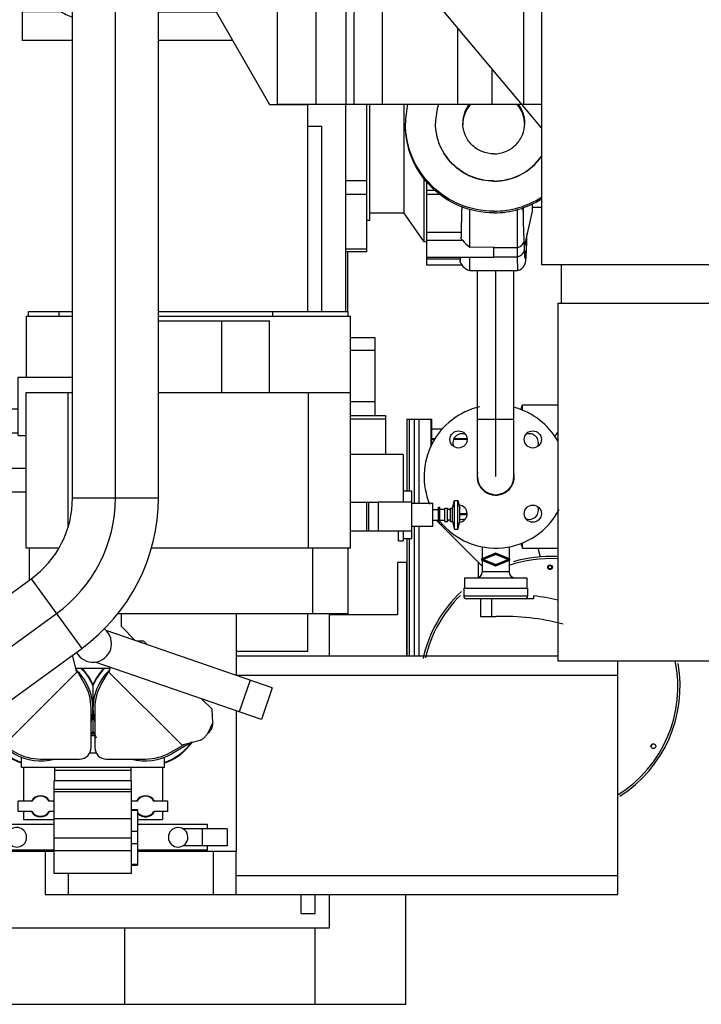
# Model space of a CAD drawing. Header units: millimetres. Extents: x 0 to 1189, y 0 to 841.
# Tile 91 of 136: x 1015 to 1044, y 271 to 312. Entities that reach past the tile are written whole.
import ezdxf

# ---------------------------------------------------------------- set-up
doc = ezdxf.new("R2010")
doc.units = ezdxf.units.MM
doc.header["$LTSCALE"] = 65.395
doc.linetypes.add('CENTER', pattern=[0.6, 0.375, -0.075, 0.075, -0.075])
for name, color, linetype in [('1907_060000_TLKGS_KGS_V_ABL815', 7, 'CONTINUOUS'), ('1907_061000_TLKGS_KGS_V_ABL816', 7, 'CONTINUOUS'), ('1907_062000_TLKGS_KGS_TL_V_ABL855', 7, 'CONTINUOUS'), ('1907_153200_261214_ABL841', 7, 'CONTINUOUS'), ('1907_153200_55_ABL965', 7, 'CONTINUOUS'), ('1907_153200_560001_PBL885', 7, 'CONTINUOUS'), ('1907_153200_56_ABL884', 7, 'CONTINUOUS'), ('1907_153200_84_ABL846', 7, 'CONTINUOUS'), ('1907_153200_84_T1_PBL881', 7, 'CONTINUOUS'), ('1907_452000_12_SIMPLE1_A_ABL876', 7, 'CONTINUOUS'), ('1907_452000_12_SIMPLE1_T1_A_PBL877', 7, 'CONTINUOUS'), ('1907_644000_04_SIMPLE1_T1_X_PBL873', 7, 'CONTINUOUS'), ('1907_644000_04_SIMPLE1_X_ABL872', 7, 'CONTINUOUS'), ('1907_723600_04_SIMPLE1_T1_X_PBL898', 7, 'CONTINUOUS'), ('1907_723600_04_SIMPLE1_X_ABL897', 7, 'CONTINUOUS'), ('1907_725700_07_SIMPLE1_T1_X_PBL857', 7, 'CONTINUOUS'), ('1907_725700_07_SIMPLE1_X_ABL856', 7, 'CONTINUOUS'), ('1907_766000_07_SIMPLE1_T1_X_PBL818', 7, 'CONTINUOUS'), ('1907_766000_07_SIMPLE1_X_ABL817', 7, 'CONTINUOUS'), ('1997_000000_TLKGS_MARKETING_ABL796', 7, 'CONTINUOUS'), ('1997_030000_TLKGS_V_ABL801', 7, 'CONTINUOUS'), ('1997_100000_TLKGS_V_ABL802', 7, 'CONTINUOUS'), ('1997_111000_12_SIMPLE1_D_ABL803', 7, 'CONTINUOUS'), ('1997_111000_12_SIMPLE1_T1_D_PBL804', 7, 'CONTINUOUS'), ('1997_111200_08_SIMPLE1_A_ABL810', 7, 'CONTINUOUS'), ('1997_111200_08_SIMPLE1_T11_A_PBL896', 7, 'CONTINUOUS'), ('1997_111200_08_SIMPLE1_T4_A_PBL840', 7, 'CONTINUOUS'), ('1997_122000_06_SIMPLE1_A_ABL882', 7, 'CONTINUOUS'), ('1997_122000_06_SIMPLE1_T1_A_PBL883', 7, 'CONTINUOUS'), ('1997_200000_TLKGS_V_ABL828', 7, 'CONTINUOUS'), ('1997_252000_06_SIMPLE1_T1_X_PBL916', 7, 'CONTINUOUS'), ('1997_252000_06_SIMPLE1_X_ABL915', 7, 'CONTINUOUS'), ('22293_KVEM_18_24_PBL880', 7, 'CONTINUOUS'), ('9M32C_GENSET_STD_GRUNDRAHMEN_ABL790', 7, 'CONTINUOUS'), ('9M32C_GENSET_STD_GRUNDRAHMEN_T1_PBL791', 7, 'CONTINUOUS'), ('ARI_ZESA_DN32_PN16_EPDM_ABL874', 7, 'CONTINUOUS'), ('ARI_ZESA_DN32_PN16_T1_EPDM_PBL878', 7, 'CONTINUOUS'), ('ARI_ZESA_DN32_PN16_T2_EPDM_PBL875', 7, 'CONTINUOUS'), ('EN1092-1-01A-DN40-PN16-39_PBL964', 7, 'CONTINUOUS'), ('EN1092-1-01A-DN40-PN16-39_PBL966', 7, 'CONTINUOUS'), ('oben_20_VBL789', 7, 'CONTINUOUS')]:
    doc.layers.add(name, color=color, linetype=linetype)

# ---------------------------------------------------------------- blocks, each defined once
blk = doc.blocks.new('9M32C_GENSET_STD_GRUNDRAHMEN_T1_PBL791', base_point=(837.051, 316.905))
at = {"layer": '9M32C_GENSET_STD_GRUNDRAHMEN_T1_PBL791', "color": 7, "linetype": 'Continuous'}
for p, q in [((1031.271, 289.625), (1030.871, 289.625)), ((1030.871, 289.625), (1030.871, 287.425)), ((1031.271, 285.705), (1031.271, 289.625)), ((1028.031, 285.705), (1028.031, 287.465)), ((1030.871, 287.425), (1028.031, 287.425)), ((1026.831, 274.905), (1026.831, 275.705)), ((1027.431, 274.905), (1027.431, 275.705)), ((1028.031, 274.305), (1028.031, 275.705)), ((1031.231, 271.105), (1031.231, 275.705)), ((1026.831, 274.905), (1027.431, 274.905)), ((753.091, 274.305), (1028.031, 274.305)), ((1019.431, 274.305), (1019.431, 271.105)), ((1027.431, 271.105), (1027.431, 274.305)), ((750.171, 271.105), (1031.231, 271.105))]:
    blk.add_line(p, q, dxfattribs=at)
blk = doc.blocks.new('9M32C_GENSET_STD_GRUNDRAHMEN_ABL790', base_point=(837.051, 316.905))
at = {"layer": '9M32C_GENSET_STD_GRUNDRAHMEN_T1_PBL791'}
blk.add_blockref('9M32C_GENSET_STD_GRUNDRAHMEN_T1_PBL791', (837.051, 316.905), dxfattribs=at)
blk = doc.blocks.new('1997_111000_12_SIMPLE1_T1_D_PBL804', base_point=(912.111, 315.71))
at = {"layer": '1997_111000_12_SIMPLE1_T1_D_PBL804', "color": 7, "linetype": 'Continuous'}
for p, q in [((1027.111, 300.145), (1027.111, 308.821)), ((1027.111, 285.905), (1027.111, 287.465)), ((1024.111, 285.905), (1027.111, 285.905))]:
    blk.add_line(p, q, dxfattribs=at)
blk = doc.blocks.new('1997_111000_12_SIMPLE1_D_ABL803', base_point=(913.887, 318.722))
at = {"layer": '1997_111000_12_SIMPLE1_T1_D_PBL804'}
blk.add_blockref('1997_111000_12_SIMPLE1_T1_D_PBL804', (912.111, 315.71), dxfattribs=at)
blk = doc.blocks.new('1997_111200_08_SIMPLE1_T4_A_PBL840', base_point=(1028.111, 280.705))
at = {"layer": '1997_111200_08_SIMPLE1_T4_A_PBL840', "color": 7, "linetype": 'Continuous'}
for p, q in [((1024.111, 285.705), (1037.591, 285.705)), ((1040.111, 275.705), (1040.111, 285.505)), ((1016.111, 277.505), (1016.111, 275.705)), ((1024.111, 275.705), (1024.111, 277.505)), ((1016.111, 275.705), (1040.111, 275.705))]:
    blk.add_line(p, q, dxfattribs=at)
at = {"layer": '1997_111200_08_SIMPLE1_T4_A_PBL840', "color": 9, "linetype": 'Continuous'}
for p, q in [((1024.111, 284.905), (1040.111, 284.905)), ((1023.151, 277.505), (1023.151, 275.705)), ((1017.071, 276.588), (1017.071, 275.705)), ((1024.111, 276.505), (1040.111, 276.505))]:
    blk.add_line(p, q, dxfattribs=at)
blk = doc.blocks.new('1997_111200_08_SIMPLE1_T11_A_PBL896', base_point=(1027.411, 304.025))
at = {"layer": '1997_111200_08_SIMPLE1_T11_A_PBL896', "color": 7, "linetype": 'Continuous'}
for p in [(1027.111, 307.905), (1027.711, 300.145)]:
    blk.add_line(p, (1027.711, 307.905), dxfattribs=at)
blk = doc.blocks.new('1997_111200_08_SIMPLE1_A_ABL810', base_point=(922.031, 307.655))
at = {"layer": '1997_111200_08_SIMPLE1_T11_A_PBL896'}
blk.add_blockref('1997_111200_08_SIMPLE1_T11_A_PBL896', (1027.411, 304.025), dxfattribs=at)
at = {"layer": '1997_111200_08_SIMPLE1_T4_A_PBL840'}
blk.add_blockref('1997_111200_08_SIMPLE1_T4_A_PBL840', (1028.111, 280.705), dxfattribs=at)
blk = doc.blocks.new('1997_122000_06_SIMPLE1_T1_A_PBL883', base_point=(915.811, 298.191))
at = {"layer": '1997_122000_06_SIMPLE1_T1_A_PBL883', "color": 7, "linetype": 'Continuous'}
blk.add_line((1028.791, 300.145), (1028.791, 302.638), dxfattribs=at)
blk = doc.blocks.new('1997_122000_06_SIMPLE1_A_ABL882', base_point=(915.811, 298.191))
at = {"layer": '1997_122000_06_SIMPLE1_T1_A_PBL883'}
blk.add_blockref('1997_122000_06_SIMPLE1_T1_A_PBL883', (915.811, 298.191), dxfattribs=at)
blk = doc.blocks.new('1997_100000_TLKGS_V_ABL802', base_point=(921.471, 307.655))
at = {"layer": '1997_111000_12_SIMPLE1_D_ABL803'}
blk.add_blockref('1997_111000_12_SIMPLE1_D_ABL803', (913.887, 318.722), dxfattribs=at)
at = {"layer": '1997_111200_08_SIMPLE1_A_ABL810'}
blk.add_blockref('1997_111200_08_SIMPLE1_A_ABL810', (922.031, 307.655), dxfattribs=at)
at = {"layer": '1997_122000_06_SIMPLE1_A_ABL882'}
blk.add_blockref('1997_122000_06_SIMPLE1_A_ABL882', (915.811, 298.191), dxfattribs=at)
blk = doc.blocks.new('1997_252000_06_SIMPLE1_T1_X_PBL916', base_point=(1028.711, 304.485))
at = {"layer": '1997_252000_06_SIMPLE1_T1_X_PBL916', "color": 7, "linetype": 'Continuous'}
blk.add_line((1028.711, 300.145), (1028.711, 308.825), dxfattribs=at)
blk = doc.blocks.new('1997_252000_06_SIMPLE1_X_ABL915', base_point=(1028.711, 304.485))
at = {"layer": '1997_252000_06_SIMPLE1_T1_X_PBL916'}
blk.add_blockref('1997_252000_06_SIMPLE1_T1_X_PBL916', (1028.711, 304.485), dxfattribs=at)
blk = doc.blocks.new('1997_200000_TLKGS_V_ABL828', base_point=(923.411, 322.835))
at = {"layer": '1997_252000_06_SIMPLE1_X_ABL915'}
blk.add_blockref('1997_252000_06_SIMPLE1_X_ABL915', (1028.711, 304.485), dxfattribs=at)
blk = doc.blocks.new('1997_030000_TLKGS_V_ABL801', base_point=(936.571, 318.994))
at = {"layer": '1997_100000_TLKGS_V_ABL802'}
blk.add_blockref('1997_100000_TLKGS_V_ABL802', (921.471, 307.655), dxfattribs=at)
at = {"layer": '1997_200000_TLKGS_V_ABL828'}
blk.add_blockref('1997_200000_TLKGS_V_ABL828', (923.411, 322.835), dxfattribs=at)
blk = doc.blocks.new('1907_766000_07_SIMPLE1_T1_X_PBL818', base_point=(1018.87, 282.546))
at = {"layer": '1907_766000_07_SIMPLE1_T1_X_PBL818', "color": 7, "linetype": 'Continuous'}
for p, q in [((1012.831, 288.465), (1012.831, 288.505)), ((1014.311, 288.105), (1013.745, 288.105)), ((1013.774, 287.665), (1013.745, 287.665)), ((1019.301, 286.944), (1019.301, 287.465)), ((1024.111, 287.465), (1024.111, 284.896)), ((1019.899, 286.346), (1019.301, 286.944)), ((1012.111, 286.457), (1012.111, 286.625)), ((1025.629, 284.373), (1018.659, 286.773)), ((1020.248, 286.327), (1019.956, 286.327)), ((1020.401, 286.173), (1020.248, 286.327)), ((1017.439, 285.033), (1017.25, 285.74)), ((1017.398, 285.189), (1018.825, 285.189)), ((1025.173, 283.049), (1018.204, 285.449)), ((1018.836, 285.231), (1018.783, 285.033)), ((1014.383, 281.977), (1017.439, 285.033)), ((1017.748, 284.565), (1017.407, 285.155)), ((1018.816, 285.155), (1018.475, 284.565)), ((1018.783, 285.033), (1021.839, 281.977)), ((1018.111, 284.512), (1018.111, 284.464)), ((1018.111, 284.464), (1018.111, 283.507)), ((1024.698, 284.694), (1024.242, 283.37)), ((1025.629, 284.373), (1025.173, 283.049)), ((1023.105, 283.469), (1022.659, 283.915)), ((1018.032, 281.865), (1018.031, 283.506)), ((1018.111, 283.503), (1018.111, 282.546)), ((1018.191, 283.506), (1018.191, 281.865)), ((1023.133, 282.904), (1023.105, 283.469)), ((1024.111, 283.415), (1024.111, 277.505)), ((1013.155, 282.765), (1013.3, 282.454)), ((1022.923, 282.454), (1023.133, 282.904)), ((1018.191, 282.356), (1018.032, 282.356)), ((1018.111, 282.546), (1018.111, 282.498)), ((1012.111, 277.505), (1012.111, 282.007)), ((1013.621, 282.181), (1014.383, 281.977)), ((1014.807, 281.602), (1013.963, 282.089)), ((1014.261, 282.01), (1014.852, 281.669)), ((1021.371, 281.669), (1021.962, 282.01)), ((1022.259, 282.089), (1021.415, 281.602)), ((1021.839, 281.977), (1022.602, 282.181)), ((1015.118, 281.025), (1015.118, 281.453)), ((1018.258, 281.625), (1017.965, 281.625)), ((1021.106, 281.025), (1021.106, 281.454)), ((1015.911, 281.385), (1017.552, 281.385)), ((1018.671, 281.385), (1020.312, 281.385)), ((1021.106, 281.025), (1015.118, 281.025)), ((1015.201, 281.025), (1015.201, 279.625)), ((1016.511, 280.465), (1016.511, 281.025)), ((1019.711, 280.905), (1016.511, 280.905)), ((1019.711, 280.465), (1019.711, 281.025)), ((1021.021, 281.025), (1021.021, 279.625)), ((1019.731, 280.465), (1016.491, 280.465)), ((1016.491, 276.588), (1016.491, 280.465)), ((1019.731, 276.588), (1019.731, 280.465)), ((1019.731, 280.109), (1016.491, 280.109)), ((1019.731, 280.016), (1016.491, 280.016)), ((1015.553, 279.625), (1014.971, 279.625)), ((1014.971, 279.185), (1014.971, 279.625)), ((1016.491, 279.625), (1016.27, 279.625)), ((1019.953, 279.625), (1019.731, 279.625)), ((1021.251, 279.625), (1020.67, 279.625)), ((1021.251, 279.185), (1021.251, 279.625)), ((1015.553, 279.185), (1014.971, 279.185)), ((1015.201, 279.185), (1015.201, 278.851)), ((1016.491, 279.185), (1016.27, 279.185)), ((1019.731, 279.272), (1019.971, 279.272)), ((1019.731, 279.236), (1019.971, 279.236)), ((1019.971, 279.272), (1019.971, 276.942)), ((1021.251, 279.185), (1020.67, 279.185)), ((1021.021, 279.185), (1021.021, 278.851)), ((1016.491, 278.645), (1013.771, 278.645)), ((1013.771, 278.465), (1013.771, 278.645)), ((1015.201, 278.851), (1016.491, 278.851)), ((1019.731, 278.876), (1016.491, 278.876)), ((1019.971, 278.851), (1021.021, 278.851)), ((1022.911, 278.645), (1019.971, 278.645)), ((1022.911, 278.465), (1022.911, 278.645)), ((1014.725, 278.465), (1012.951, 278.465)), ((1012.951, 278.465), (1012.951, 277.745)), ((1013.991, 278.465), (1013.991, 277.745)), ((1014.591, 278.348), (1014.591, 277.862)), ((1019.731, 278.366), (1019.971, 278.366)), ((1023.731, 278.465), (1021.877, 278.465)), ((1022.691, 278.465), (1022.691, 277.745)), ((1023.731, 278.465), (1023.731, 277.745)), ((1014.725, 277.745), (1012.951, 277.745)), ((1013.771, 277.565), (1013.771, 277.745)), ((1019.731, 278.063), (1016.491, 278.063)), ((1023.731, 277.745), (1021.877, 277.745)), ((1022.091, 278.116), (1022.091, 278.105)), ((1022.911, 277.565), (1022.911, 277.745)), ((1016.491, 277.505), (1012.111, 277.505)), ((1016.491, 277.565), (1013.771, 277.565)), ((1019.731, 277.534), (1016.491, 277.534)), ((1022.911, 277.565), (1019.971, 277.565)), ((1024.111, 277.505), (1019.971, 277.505)), ((1019.731, 276.972), (1019.971, 276.972)), ((1019.731, 276.942), (1019.971, 276.942)), ((1019.731, 276.588), (1016.491, 276.588))]:
    blk.add_line(p, q, dxfattribs=at)
at = {"layer": '1907_766000_07_SIMPLE1_T1_X_PBL818', "color": 9, "linetype": 'Continuous'}
blk.add_line((1019.731, 277.852), (1019.971, 277.852), dxfattribs=at)
at = {"layer": '1907_766000_07_SIMPLE1_T1_X_PBL818', "color": 7, "linetype": 'Continuous'}
for centre, radius, start, end in [((1018.111, 286.221), 0.778, 207.5616, 50.5263), ((1015.911, 283.505), 2.42, 24.5952, 44.2527), ((1020.311, 283.505), 2.42, 135.7477, 155.4048), ((1015.911, 283.505), 2.2, 344.5183, 45.4814), ((1020.311, 283.505), 2.2, 134.5174, 195.4831), ((1015.911, 283.505), 2.12, 0.017, 29.983), ((1020.311, 283.505), 2.12, 150.017, 179.983), ((1020.311, 283.505), 2.42, 8.7633, 9.4799), ((1013.562, 282.875), 0.48, 197.703, 234.4135), ((1022.661, 282.875), 0.48, 305.5865, 10.4376), ((1015.911, 283.505), 2.42, 331.5698, 335.4048), ((1020.311, 283.505), 2.42, 204.5952, 208.4303), ((1015.911, 283.505), 2.42, 215.7039, 250.8088), ((1017.552, 281.865), 0.48, 269.983, 0.017), ((1018.671, 281.865), 0.48, 179.983, 270.017), ((1020.311, 283.505), 2.42, 289.232, 324.2963), ((1015.911, 283.505), 2.2, 239.8773, 285.4824), ((1015.911, 283.505), 2.12, 240.017, 269.983), ((1020.311, 283.505), 2.2, 254.5176, 300.1227), ((1020.311, 283.505), 2.12, 270.017, 299.983), ((1015.911, 279.405), 0.44, 30, 150), ((1015.911, 279.405), 0.42, 31.5513, 148.4487), ((1020.311, 279.405), 0.44, 30, 150), ((1020.311, 279.405), 0.42, 31.5513, 148.4487), ((1015.911, 279.405), 0.44, 210, 330), ((1015.911, 279.405), 0.42, 211.5513, 328.4487), ((1020.311, 279.405), 0.42, 215.6082, 328.4487), ((1020.311, 279.405), 0.44, 223.3269, 330), ((1014.921, 278.105), 0.41, 216.4008, 143.5992), ((1021.681, 278.105), 0.41, 1.5594, 360)]:
    blk.add_arc(centre, radius, start, end, dxfattribs=at)
at = {"layer": '1907_766000_07_SIMPLE1_T1_X_PBL818', "color": 9, "linetype": 'Continuous'}
for centre, start, end in [((1015.911, 283.505), 23.5577, 44.7109), ((1020.311, 283.505), 135.2086, 156.4435), ((1020.311, 283.505), 9.4095, 9.7248), ((1015.911, 283.505), 332.4244, 336.4423), ((1020.311, 283.505), 203.5565, 210.8509), ((1015.911, 283.505), 216.4851, 250.6741), ((1020.311, 283.505), 289.382, 323.4834)]:
    blk.add_arc(centre, 2.4, start, end, dxfattribs=at)
at = {"layer": '1907_766000_07_SIMPLE1_T1_X_PBL818', "color": 7, "linetype": 'Continuous'}
for points, knots in [([(1013.3, 282.454), (1013.312, 282.438), (1013.336, 282.407), (1013.373, 282.363), (1013.411, 282.32), (1013.45, 282.281), (1013.49, 282.247), (1013.531, 282.218), (1013.575, 282.196), (1013.605, 282.185), (1013.621, 282.181)], [0, 0, 0, 0, 0.138008, 0.27417, 0.40684, 0.534831, 0.657523, 0.775139, 0.888691, 1, 1, 1, 1]), ([(1022.602, 282.181), (1022.617, 282.185), (1022.648, 282.196), (1022.691, 282.218), (1022.733, 282.247), (1022.773, 282.281), (1022.812, 282.32), (1022.849, 282.363), (1022.886, 282.407), (1022.91, 282.438), (1022.923, 282.454)], [0, 0, 0, 0, 0.111309, 0.224861, 0.342477, 0.465169, 0.59316, 0.72583, 0.861992, 1, 1, 1, 1])]:
    blk.add_open_spline(points, degree=3, knots=knots, dxfattribs=at)
blk = doc.blocks.new('1907_766000_07_SIMPLE1_X_ABL817', base_point=(1018.87, 282.546))
at = {"layer": '1907_766000_07_SIMPLE1_T1_X_PBL818'}
blk.add_blockref('1907_766000_07_SIMPLE1_T1_X_PBL818', (1018.87, 282.546), dxfattribs=at)
blk = doc.blocks.new('1907_644000_04_SIMPLE1_T1_X_PBL873', base_point=(1033.033, 305.341))
at = {"layer": '1907_644000_04_SIMPLE1_T1_X_PBL873', "color": 7, "linetype": 'Continuous'}
for p, q in [((1029.591, 302.638), (1029.591, 308.825)), ((1029.711, 303.958), (1029.711, 308.825)), ((1031.151, 304.258), (1031.151, 308.825)), ((1031.991, 303.058), (1031.991, 305.713)), ((1032.111, 302.08), (1032.111, 305.553)), ((1032.45, 305.214), (1032.111, 305.214)), ((1032.665, 305.045), (1032.111, 305.045)), ((1036.514, 304.645), (1036.514, 304.341)), ((1036.911, 304.861), (1036.911, 304.498)), ((1036.915, 304.768), (1036.911, 304.766)), ((1031.151, 304.258), (1029.711, 304.258)), ((1031.991, 303.058), (1031.151, 304.258)), ((1033.577, 304.534), (1033.577, 304.42)), ((1033.903, 302.84), (1033.904, 304.416)), ((1035.911, 302.825), (1035.91, 304.414)), ((1036.514, 304.341), (1036.196, 302.908)), ((1036.911, 304.498), (1036.514, 304.498)), ((1029.711, 303.958), (1029.591, 303.958)), ((1036.187, 303.143), (1036.176, 303.489)), ((1032.111, 303.058), (1031.991, 303.058)), ((1029.591, 302.638), (1028.711, 302.638)), ((1033.903, 302.84), (1034.911, 302.846)), ((1034.911, 302.4), (1034.911, 302.846)), ((1035.911, 302.435), (1035.911, 302.825)), ((1034.911, 302.4), (1032.111, 302.4)), ((1033.579, 302.08), (1032.111, 302.08)), ((1033.512, 302.285), (1033.487, 302.277)), ((1033.496, 302.213), (1033.497, 302.212)), ((1033.497, 302.212), (1033.5, 302.209)), ((1033.902, 301.854), (1033.903, 302.399)), ((1035.913, 301.861), (1035.911, 302.435)), ((1036.227, 302.373), (1036.225, 302.395)), ((1033.902, 301.854), (1035.913, 301.861))]:
    blk.add_line(p, q, dxfattribs=at)
at = {"layer": '1907_644000_04_SIMPLE1_T1_X_PBL873', "color": 9, "linetype": 'Continuous'}
for p, q in [((1029.591, 305.625), (1028.711, 305.625)), ((1029.591, 305.045), (1028.711, 305.045)), ((1033.556, 303.449), (1032.111, 303.449)), ((1032.111, 303.127), (1033.596, 303.127)), ((1029.591, 302.754), (1028.711, 302.754)), ((1034.911, 302.822), (1035.911, 302.825)), ((1032.111, 302.355), (1033.517, 302.355)), ((1034.911, 302.432), (1035.911, 302.435))]:
    blk.add_line(p, q, dxfattribs=at)
at = {"layer": '1907_644000_04_SIMPLE1_T1_X_PBL873', "color": 7, "linetype": 'Continuous'}
for points in [[(1036.176, 303.489), (1036.164, 303.903), (1036.158, 304.134), (1036.15, 304.498)], [(1035.913, 301.861), (1036.003, 301.893), (1036.086, 301.946), (1036.148, 302.007), (1036.187, 302.063), (1036.213, 302.113), (1036.229, 302.157), (1036.239, 302.192), (1036.245, 302.22), (1036.249, 302.245), (1036.253, 302.269), (1036.256, 302.294), (1036.259, 302.321), (1036.261, 302.35), (1036.264, 302.381), (1036.267, 302.417), (1036.27, 302.456), (1036.272, 302.5), (1036.275, 302.549), (1036.278, 302.606), (1036.282, 302.669), (1036.285, 302.742), (1036.289, 302.823), (1036.292, 302.913), (1036.296, 303.012), (1036.3, 303.12), (1036.304, 303.239), (1036.31, 303.423)], [(1036.201, 302.795), (1036.196, 302.912), (1036.191, 303.03), (1036.187, 303.143)], [(1036.225, 302.395), (1036.22, 302.439), (1036.218, 302.47), (1036.213, 302.551), (1036.207, 302.659), (1036.201, 302.795)], [(1033.499, 302.208), (1033.525, 302.156), (1033.567, 302.094), (1033.621, 302.032), (1033.653, 302.002), (1033.726, 301.945), (1033.81, 301.894), (1033.902, 301.854)]]:
    blk.add_lwpolyline(points, dxfattribs=at)
for centre, radius, start, end in [((1034.895, 308.031), 3.683, 167.5119, 179.9809), ((1034.91, 308.039), 2.439, 161.1888, 179.9346), ((1034.903, 308.042), 1.292, 142.6799, 179.9893), ((1034.919, 308.042), 1.292, 0.0107, 37.3201), ((1034.913, 308.054), 2.443, 269.968, 325.1871), ((1034.913, 308.044), 2.443, 269.968, 325.1871), ((1034.912, 308.056), 3.71, 269.9927, 302.6814), ((1034.912, 307.986), 3.71, 269.9927, 302.6814), ((851.42, 307.959), 182.192, 358.49836, 358.88564), ((965.72, 302.912), 70.451, 0.86847, 1.28714), ((1034.084, 303.572), 0.66, 215.8671, 222.347)]:
    blk.add_arc(centre, radius, start, end, dxfattribs=at)
for start_param, end_param in [(8.697715, 9.424778), (6.283185, 7.010248)]:
    blk.add_ellipse((1034.911, 307.966), major_axis=(1.3, 0), ratio=0.99619, start_param=start_param, end_param=end_param, dxfattribs=at)
for points, knots in [([(1034.911, 304.346), (1034.43, 304.346), (1033.458, 304.537), (1032.228, 305.357), (1031.404, 306.582), (1031.211, 307.552), (1031.211, 308.032)], [0, 0, 0, 0, 0.25044, 0.500623, 0.75044, 1, 1, 1, 1]), ([(1034.911, 304.276), (1034.43, 304.276), (1033.458, 304.468), (1032.228, 305.287), (1031.404, 306.513), (1031.211, 307.483), (1031.211, 307.962)], [0, 0, 0, 0, 0.25044, 0.500623, 0.75044, 1, 1, 1, 1]), ([(1034.911, 305.612), (1034.594, 305.612), (1033.953, 305.738), (1033.142, 306.278), (1032.598, 307.086), (1032.471, 307.726), (1032.471, 308.042)], [0, 0, 0, 0, 0.25044, 0.500623, 0.75044, 1, 1, 1, 1]), ([(1034.911, 305.601), (1034.594, 305.601), (1033.953, 305.727), (1033.142, 306.268), (1032.598, 307.076), (1032.471, 307.716), (1032.471, 308.032)], [0, 0, 0, 0, 0.25044, 0.500623, 0.75044, 1, 1, 1, 1]), ([(1034.911, 306.747), (1034.742, 306.747), (1034.401, 306.815), (1033.969, 307.103), (1033.679, 307.533), (1033.611, 307.874), (1033.611, 308.042)], [0, 0, 0, 0, 0.25044, 0.500623, 0.75044, 1, 1, 1, 1]), ([(1034.911, 306.747), (1035.08, 306.747), (1035.422, 306.815), (1035.854, 307.103), (1036.144, 307.533), (1036.211, 307.874), (1036.211, 308.042)], [0, 0, 0, 0, 0.25044, 0.500623, 0.75044, 1, 1, 1, 1]), ([(1033.487, 302.277), (1033.487, 302.269), (1033.49, 302.248), (1033.491, 302.226), (1033.496, 302.213)], [0, 0, 0, 0, 0.359733, 1, 1, 1, 1]), ([(1033.5, 302.209), (1033.504, 302.211), (1033.505, 302.233), (1033.512, 302.265), (1033.516, 302.326), (1033.519, 302.372), (1033.521, 302.399)], [0, 0, 0, 0, 0.076139, 0.269509, 0.578707, 1, 1, 1, 1])]:
    blk.add_open_spline(points, degree=3, knots=knots, dxfattribs=at)
blk.add_open_spline([(1033.596, 303.127), (1033.691, 303.024), (1033.793, 302.927), (1033.903, 302.84)], degree=3, dxfattribs=at)
at = {"layer": '1907_644000_04_SIMPLE1_T1_X_PBL873', "color": 9, "linetype": 'Continuous'}
for points, knots in [([(1035.911, 302.825), (1035.987, 302.846), (1036.125, 302.921), (1036.189, 303.073), (1036.187, 303.143)], [0, 0, 0, 0, 0.528354, 1, 1, 1, 1]), ([(1036.285, 303.303), (1036.281, 303.165), (1036.274, 302.972), (1036.265, 302.733), (1036.258, 302.597), (1036.252, 302.492), (1036.245, 302.427), (1036.241, 302.388), (1036.237, 302.375), (1036.236, 302.363), (1036.231, 302.364), (1036.23, 302.365)], [0, 0, 0, 0, 0.438354, 0.614204, 0.75849, 0.86948, 0.946242, 0.97155, 0.988099, 0.996223, 1, 1, 1, 1]), ([(1035.911, 302.435), (1035.992, 302.457), (1036.142, 302.547), (1036.204, 302.716), (1036.201, 302.795)], [0, 0, 0, 0, 0.515022, 1, 1, 1, 1]), ([(1036.23, 302.365), (1036.229, 302.367), (1036.228, 302.37), (1036.227, 302.373), (1036.227, 302.375)], [0, 0, 0, 0, 0.405033, 1, 1, 1, 1])]:
    blk.add_open_spline(points, degree=3, knots=knots, dxfattribs=at)
blk = doc.blocks.new('1907_644000_04_SIMPLE1_X_ABL872', base_point=(1033.033, 305.341))
at = {"layer": '1907_644000_04_SIMPLE1_T1_X_PBL873'}
blk.add_blockref('1907_644000_04_SIMPLE1_T1_X_PBL873', (1033.033, 305.341), dxfattribs=at)
blk = doc.blocks.new('1907_452000_12_SIMPLE1_T1_A_PBL877', base_point=(1024.103, 293.805))
at = {"layer": '1907_452000_12_SIMPLE1_T1_A_PBL877', "color": 7, "linetype": 'Continuous'}
for p, q in [((1015.411, 300.145), (1017.253, 300.145)), ((1015.411, 299.945), (1015.411, 300.145)), ((1016.691, 299.945), (1016.691, 300.145)), ((1020.853, 300.145), (1028.811, 300.145)), ((1025.651, 299.945), (1025.651, 300.145)), ((1028.811, 299.945), (1028.811, 300.145)), ((1015.311, 299.945), (1017.253, 299.945)), ((1015.311, 299.945), (1015.311, 297.385)), ((1020.853, 299.945), (1028.911, 299.945)), ((1020.853, 299.745), (1025.511, 299.745)), ((1023.511, 296.745), (1023.511, 299.745)), ((1025.511, 296.745), (1025.511, 299.745)), ((1028.911, 290.225), (1028.911, 299.945)), ((1028.911, 299.058), (1029.921, 299.058)), ((1029.921, 299.058), (1029.921, 295.778)), ((1028.911, 298.518), (1029.921, 298.518)), ((1014.971, 297.385), (1017.251, 297.385)), ((1014.971, 294.945), (1014.971, 297.385)), ((1017.251, 296.745), (1017.251, 297.385)), ((1015.311, 296.745), (1017.253, 296.745)), ((1015.311, 290.225), (1015.311, 296.745)), ((1017.071, 291.127), (1017.071, 296.745)), ((1020.853, 296.745), (1028.911, 296.745)), ((1027.151, 290.225), (1027.151, 296.745)), ((1028.911, 296.374), (1029.921, 296.374)), ((1014.971, 296.045), (1014.711, 296.045)), ((1028.911, 295.778), (1030.371, 295.778)), ((1030.371, 295.778), (1030.371, 294.145)), ((1014.971, 294.945), (1015.311, 294.945)), ((1031.111, 294.145), (1028.911, 294.145)), ((1031.111, 294.145), (1031.111, 292.149)), ((1015.311, 293.569), (1014.711, 293.569)), ((1031.111, 292.625), (1031.471, 292.625)), ((1031.471, 290.625), (1031.471, 292.625)), ((1015.311, 292.569), (1014.711, 292.569)), ((1033.175, 291.905), (1033.261, 292.225)), ((1033.261, 292.225), (1033.41, 292.225)), ((1033.261, 291.025), (1033.261, 292.225)), ((1033.41, 292.225), (1033.495, 291.905)), ((1033.41, 291.025), (1033.41, 292.225)), ((1028.911, 292.145), (1030.071, 292.145)), ((1029.571, 292.145), (1029.571, 290.945)), ((1031.471, 292.149), (1030.071, 292.149)), ((1030.071, 292.149), (1030.071, 290.945)), ((1031.471, 292.105), (1032.351, 292.105)), ((1032.351, 291.145), (1032.351, 292.105)), ((1032.351, 291.849), (1032.591, 291.849)), ((1032.591, 291.945), (1032.655, 291.945)), ((1032.591, 291.305), (1032.591, 291.945)), ((1032.655, 291.305), (1032.655, 291.945)), ((1032.655, 291.855), (1032.855, 291.855)), ((1032.855, 291.905), (1032.975, 291.905)), ((1032.855, 291.345), (1032.855, 291.905)), ((1032.975, 291.345), (1032.975, 291.905)), ((1033.095, 291.905), (1033.175, 291.905)), ((1033.095, 291.345), (1033.095, 291.905)), ((1033.175, 291.345), (1033.175, 291.905)), ((1033.495, 291.345), (1033.495, 291.905)), ((1032.351, 291.401), (1032.591, 291.401)), ((1032.655, 291.395), (1032.855, 291.395)), ((1028.911, 290.945), (1031.471, 290.945)), ((1030.911, 290.525), (1030.911, 290.945)), ((1031.111, 290.945), (1031.111, 290.525)), ((1031.471, 291.145), (1032.351, 291.145)), ((1032.591, 291.305), (1032.655, 291.305)), ((1032.855, 291.345), (1032.975, 291.345)), ((1033.095, 291.345), (1033.175, 291.345)), ((1033.175, 291.345), (1033.261, 291.025)), ((1033.261, 291.025), (1033.41, 291.025)), ((1033.41, 291.025), (1033.495, 291.345)), ((1030.911, 290.525), (1031.111, 290.525)), ((1031.111, 290.625), (1031.471, 290.625)), ((1016.681, 290.225), (1015.311, 290.225)), ((1015.431, 290.225), (1015.431, 288.869)), ((1028.911, 290.225), (1020.558, 290.225)), ((1027.311, 290.225), (1027.311, 287.465)), ((1028.791, 290.225), (1028.791, 287.465)), ((1028.791, 287.465), (1019.144, 287.465))]:
    blk.add_line(p, q, dxfattribs=at)
at = {"layer": '1907_452000_12_SIMPLE1_T1_A_PBL877', "color": 9, "linetype": 'Continuous'}
for p, q in [((1028.911, 295.649), (1030.371, 295.649)), ((1014.971, 295.045), (1014.711, 295.045)), ((1029.678, 290.945), (1029.678, 292.145))]:
    blk.add_line(p, q, dxfattribs=at)
at = {"layer": '1907_452000_12_SIMPLE1_T1_A_PBL877', "color": 7, "linetype": 'Continuous'}
for centre, start, end in [((1033.035, 291.905), 180.0191, 359.9618), ((1033.035, 291.345), 0.0382, 179.9809)]:
    blk.add_arc(centre, 0.06, start, end, dxfattribs=at)
blk = doc.blocks.new('1907_452000_12_SIMPLE1_A_ABL876', base_point=(1024.103, 293.805))
at = {"layer": '1907_452000_12_SIMPLE1_T1_A_PBL877'}
blk.add_blockref('1907_452000_12_SIMPLE1_T1_A_PBL877', (1024.103, 293.805), dxfattribs=at)
blk = doc.blocks.new('1907_061000_TLKGS_KGS_V_ABL816', base_point=(1022.803, 288.366))
at = {"layer": '1907_452000_12_SIMPLE1_A_ABL876'}
blk.add_blockref('1907_452000_12_SIMPLE1_A_ABL876', (1024.103, 293.805), dxfattribs=at)
at = {"layer": '1907_644000_04_SIMPLE1_X_ABL872'}
blk.add_blockref('1907_644000_04_SIMPLE1_X_ABL872', (1033.033, 305.341), dxfattribs=at)
at = {"layer": '1907_766000_07_SIMPLE1_X_ABL817'}
blk.add_blockref('1907_766000_07_SIMPLE1_X_ABL817', (1018.87, 282.546), dxfattribs=at)
blk = doc.blocks.new('1907_725700_07_SIMPLE1_T1_X_PBL857', base_point=(1054.871, 314.445))
at = {"layer": '1907_725700_07_SIMPLE1_T1_X_PBL857', "color": 7, "linetype": 'Continuous'}
for p, q in [((1036.915, 312.725), (1036.915, 302.105)), ((1044.651, 302.105), (1036.915, 302.105)), ((1037.741, 302.105), (1037.741, 300.485)), ((1037.591, 300.485), (1072.631, 300.485)), ((1037.591, 300.485), (1037.591, 285.505)), ((1037.591, 285.505), (1072.631, 285.505))]:
    blk.add_line(p, q, dxfattribs=at)
blk = doc.blocks.new('1907_725700_07_SIMPLE1_X_ABL856', base_point=(1054.871, 314.445))
at = {"layer": '1907_725700_07_SIMPLE1_T1_X_PBL857'}
blk.add_blockref('1907_725700_07_SIMPLE1_T1_X_PBL857', (1054.871, 314.445), dxfattribs=at)
blk = doc.blocks.new('1907_723600_04_SIMPLE1_T1_X_PBL898', base_point=(1026.032, 318.451))
at = {"layer": '1907_723600_04_SIMPLE1_T1_X_PBL898', "color": 7, "linetype": 'Continuous'}
for p, q in [((1022.111, 329.065), (1022.111, 323.588)), ((1025.833, 329.065), (1025.833, 308.825)), ((1032.449, 329.065), (1032.449, 318.105)), ((1036.152, 328.845), (1036.152, 308.825)), ((1022.111, 323.588), (1016.756, 323.588)), ((1029.295, 320.123), (1028.164, 319.66)), ((1031.259, 319.66), (1030.128, 320.123)), ((1028.164, 318.55), (1029.295, 318.087)), ((1030.128, 318.087), (1031.259, 318.55)), ((1015.149, 317.003), (1015.149, 312.743)), ((1032.449, 315.705), (1032.449, 313.158)), ((1030.244, 308.825), (1030.244, 313.977)), ((1030.632, 314.025), (1030.976, 314.025)), ((1036.915, 307.836), (1032.201, 313.454)), ((1015.149, 312.743), (1016.728, 312.743)), ((1016.783, 312.705), (1015.149, 312.705)), ((1015.149, 312.705), (1015.149, 311.505)), ((1020.853, 312.705), (1023.271, 312.705)), ((1023.271, 312.705), (1025.514, 308.821)), ((1029.04, 312.584), (1029.04, 308.825)), ((1017.253, 311.505), (1015.149, 311.505)), ((1023.964, 311.505), (1020.853, 311.505)), ((1034.838, 308.825), (1034.838, 310.312)), ((1025.514, 308.821), (1027.111, 308.821)), ((1036.915, 308.825), (1025.833, 308.825)), ((1027.111, 308.821), (1027.111, 308.825))]:
    blk.add_line(p, q, dxfattribs=at)
at = {"layer": '1907_723600_04_SIMPLE1_T1_X_PBL898', "color": 9, "linetype": 'Continuous'}
for p, q in [((1027.447, 329.065), (1027.447, 308.825)), ((1028.713, 329.065), (1028.713, 319.885)), ((1029.281, 329.065), (1029.281, 320.118)), ((1030.154, 329.065), (1030.154, 320.112)), ((1030.781, 329.065), (1030.781, 319.856)), ((1028.713, 318.325), (1028.713, 308.825)), ((1030.781, 318.354), (1030.781, 314.025)), ((1029.281, 318.092), (1029.281, 313.282)), ((1030.154, 318.098), (1030.154, 313.952)), ((1033.405, 308.825), (1033.405, 312.02))]:
    blk.add_line(p, q, dxfattribs=at)
at = {"layer": '1907_723600_04_SIMPLE1_T1_X_PBL898', "color": 7, "linetype": 'Continuous'}
blk.add_circle((1033.791, 316.905), 1.8, dxfattribs=at)
for centre, radius, start, end in [((1029.711, 319.105), 1.1, 67.7415, 112.2585), ((1028.391, 319.105), 0.6, 112.2585, 247.7415), ((1031.031, 319.105), 0.6, 292.2585, 67.7415), ((1029.711, 319.105), 1.1, 247.7415, 292.2585), ((1030.632, 312.425), 1.6, 90, 174.2968), ((1030.976, 312.425), 1.6, 40, 90), ((1017.711, 314.105), 1.68, 234.1942, 254.1636)]:
    blk.add_arc(centre, radius, start, end, dxfattribs=at)
blk = doc.blocks.new('1907_723600_04_SIMPLE1_X_ABL897', base_point=(1026.032, 318.451))
at = {"layer": '1907_723600_04_SIMPLE1_T1_X_PBL898'}
blk.add_blockref('1907_723600_04_SIMPLE1_T1_X_PBL898', (1026.032, 318.451), dxfattribs=at)
blk = doc.blocks.new('1907_062000_TLKGS_KGS_TL_V_ABL855', base_point=(1055.39, 317.445))
at = {"layer": '1907_723600_04_SIMPLE1_X_ABL897'}
blk.add_blockref('1907_723600_04_SIMPLE1_X_ABL897', (1026.032, 318.451), dxfattribs=at)
at = {"layer": '1907_725700_07_SIMPLE1_X_ABL856'}
blk.add_blockref('1907_725700_07_SIMPLE1_X_ABL856', (1054.871, 314.445), dxfattribs=at)
blk = doc.blocks.new('1907_060000_TLKGS_KGS_V_ABL815', base_point=(1053.871, 312.986))
at = {"layer": '1907_061000_TLKGS_KGS_V_ABL816'}
blk.add_blockref('1907_061000_TLKGS_KGS_V_ABL816', (1022.803, 288.366), dxfattribs=at)
at = {"layer": '1907_062000_TLKGS_KGS_TL_V_ABL855'}
blk.add_blockref('1907_062000_TLKGS_KGS_TL_V_ABL855', (1055.39, 317.445), dxfattribs=at)
blk = doc.blocks.new('1997_000000_TLKGS_MARKETING_ABL796', base_point=(949.231, 318.994))
at = {"layer": '1907_060000_TLKGS_KGS_V_ABL815'}
blk.add_blockref('1907_060000_TLKGS_KGS_V_ABL815', (1053.871, 312.986), dxfattribs=at)
at = {"layer": '1997_030000_TLKGS_V_ABL801'}
blk.add_blockref('1997_030000_TLKGS_V_ABL801', (936.571, 318.994), dxfattribs=at)
blk = doc.blocks.new('1907_153200_84_T1_PBL881', base_point=(1013.113, 299.156))
at = {"layer": '1907_153200_84_T1_PBL881', "color": 7, "linetype": 'Continuous'}
for p, q in [((1017.253, 292.333), (1017.253, 313.159)), ((1020.853, 292.333), (1020.853, 313.159)), ((1005.373, 281.561), (1015.522, 288.935)), ((1007.489, 278.649), (1017.638, 286.022))]:
    blk.add_line(p, q, dxfattribs=at)
at = {"layer": '1907_153200_84_T1_PBL881', "color": 2, "linetype": 'CENTER'}
for p, q in [((1019.053, 292.333), (1019.053, 313.159)), ((1006.431, 280.105), (1016.58, 287.478))]:
    blk.add_line(p, q, dxfattribs=at)
at = {"layer": '1907_153200_84_T1_PBL881', "color": 9, "linetype": 'Continuous'}
for p, q in [((1017.253, 292.333), (1020.853, 292.333)), ((1015.522, 288.935), (1017.638, 286.022))]:
    blk.add_line(p, q, dxfattribs=at)
at = {"layer": '1907_153200_84_T1_PBL881', "color": 7, "linetype": 'Continuous'}
for radius in [4.2, 7.8]:
    blk.add_arc((1013.053, 292.333), radius, 306, 360, dxfattribs=at)
at = {"layer": '1907_153200_84_T1_PBL881', "color": 2, "linetype": 'CENTER'}
blk.add_arc((1013.053, 292.333), 6, 306, 360, dxfattribs=at)
blk = doc.blocks.new('1907_153200_84_ABL846', base_point=(1012.58, 298.604))
at = {"layer": '1907_153200_84_T1_PBL881'}
blk.add_blockref('1907_153200_84_T1_PBL881', (1013.113, 299.156), dxfattribs=at)
blk = doc.blocks.new('ARI_ZESA_DN32_PN16_T2_EPDM_PBL875', base_point=(1036.088, 287.632))
at = {"layer": 'ARI_ZESA_DN32_PN16_T2_EPDM_PBL875', "color": 7, "linetype": 'Continuous'}
for p, q in [((1034.351, 288.105), (1034.351, 287.361)), ((1034.831, 287.361), (1034.831, 288.105)), ((1036.583, 288.105), (1036.124, 288.105)), ((1036.583, 288.225), (1036.583, 288.105)), ((1034.351, 287.361), (1034.991, 287.361))]:
    blk.add_line(p, q, dxfattribs=at)
for centre, radius, start, end in [((1035.313, 278.105), 10.2, 77.071, 82.8451), ((1035.286, 277.366), 10, 75.2908, 91.6887)]:
    blk.add_arc(centre, radius, start, end, dxfattribs=at)
blk = doc.blocks.new('ARI_ZESA_DN32_PN16_T1_EPDM_PBL878', base_point=(1034.991, 291.545))
at = {"layer": 'ARI_ZESA_DN32_PN16_T1_EPDM_PBL878', "color": 7, "linetype": 'Continuous'}
for p, q in [((1034.431, 290.285), (1034.431, 289.783)), ((1035.551, 290.284), (1035.551, 289.783)), ((1034.408, 289.745), (1034.991, 289.987)), ((1034.991, 289.504), (1034.408, 289.745)), ((1034.979, 290.01), (1034.411, 289.775)), ((1034.411, 289.716), (1034.979, 289.481)), ((1034.431, 289.707), (1034.431, 289.225)), ((1034.991, 289.959), (1034.476, 289.745)), ((1034.476, 289.745), (1034.991, 289.532)), ((1034.991, 289.987), (1035.575, 289.745)), ((1035.507, 289.745), (1034.991, 289.959)), ((1034.991, 289.532), (1035.507, 289.745)), ((1035.575, 289.745), (1034.991, 289.504)), ((1035.571, 289.775), (1035.004, 290.01)), ((1035.004, 289.481), (1035.571, 289.716)), ((1035.551, 289.707), (1035.551, 289.225)), ((1033.691, 288.985), (1036.291, 288.985)), ((1033.691, 288.985), (1033.691, 288.545)), ((1036.291, 288.985), (1036.291, 288.545)), ((1033.651, 288.545), (1036.331, 288.545)), ((1033.651, 288.545), (1033.651, 288.205)), ((1036.331, 288.545), (1036.331, 288.205)), ((1036.124, 288.105), (1033.751, 288.105))]:
    blk.add_line(p, q, dxfattribs=at)
at = {"layer": 'ARI_ZESA_DN32_PN16_T1_EPDM_PBL878', "color": 9, "linetype": 'Continuous'}
for p, q in [((1035.551, 289.225), (1034.431, 289.225)), ((1036.331, 288.205), (1033.651, 288.205))]:
    blk.add_line(p, q, dxfattribs=at)
at = {"layer": 'ARI_ZESA_DN32_PN16_T1_EPDM_PBL878', "color": 7, "linetype": 'Continuous'}
for centre, radius, start, end in [((1033.577, 294.64), 0.38, 65.4705, 204.5143), ((1036.405, 294.64), 0.38, 335.4705, 114.5143), ((1036.405, 291.811), 0.38, 245.4705, 24.5143), ((1033.577, 291.811), 0.38, 257.4244, 294.5143), ((1034.424, 289.745), 0.032, 112.5, 247.5), ((1034.991, 289.981), 0.032, 67.5, 112.5), ((1035.559, 289.745), 0.032, 292.5, 67.5), ((1034.991, 289.51), 0.032, 247.5, 292.5), ((1034.191, 289.225), 0.24, 270, 360), ((1035.791, 289.225), 0.24, 180, 270), ((1033.751, 288.205), 0.1, 180, 270), ((1036.231, 288.205), 0.1, 270, 360)]:
    blk.add_arc(centre, radius, start, end, dxfattribs=at)
blk = doc.blocks.new('ARI_ZESA_DN32_PN16_EPDM_ABL874', base_point=(1035.528, 291.012))
at = {"layer": 'ARI_ZESA_DN32_PN16_T1_EPDM_PBL878'}
blk.add_blockref('ARI_ZESA_DN32_PN16_T1_EPDM_PBL878', (1034.991, 291.545), dxfattribs=at)
at = {"layer": 'ARI_ZESA_DN32_PN16_T2_EPDM_PBL875'}
blk.add_blockref('ARI_ZESA_DN32_PN16_T2_EPDM_PBL875', (1036.088, 287.632), dxfattribs=at)
blk = doc.blocks.new('22293_KVEM_18_24_PBL880', base_point=(1036.954, 288.027))
at = {"layer": '22293_KVEM_18_24_PBL880', "color": 6, "linetype": 'Continuous'}
for p, q in [((1036.049, 296.026), (1036.121, 296.225)), ((1036.121, 296.225), (1037.591, 296.225)), ((1036.121, 295.999), (1036.121, 296.225)), ((1031.271, 295.625), (1032.311, 295.625)), ((1031.271, 295.625), (1031.271, 292.625)), ((1031.591, 292.105), (1031.591, 295.625)), ((1032.271, 295.625), (1032.271, 294.465)), ((1032.311, 294.545), (1032.311, 295.625)), ((1032.311, 295.225), (1032.758, 295.225)), ((1034.431, 289.465), (1032.495, 291.401)), ((1033.495, 291.676), (1033.795, 291.676)), ((1031.591, 285.705), (1031.591, 291.145)), ((1032.671, 291.225), (1032.758, 291.225)), ((1031.271, 290.625), (1031.271, 285.705)), ((1036.051, 290.42), (1036.121, 290.225)), ((1036.121, 290.225), (1036.121, 290.453)), ((1036.121, 290.225), (1037.591, 290.225)), ((1036.863, 289.851), (1036.766, 290.225))]:
    blk.add_line(p, q, dxfattribs=at)
at = {"layer": '22293_KVEM_18_24_PBL880', "color": 9, "linetype": 'Continuous'}
for p, q in [((1031.371, 295.625), (1031.371, 292.625)), ((1031.791, 292.105), (1031.791, 295.625)), ((1033.789, 291.625), (1033.495, 291.625)), ((1031.791, 285.705), (1031.791, 291.145)), ((1031.371, 290.625), (1031.371, 285.705)), ((1034.251, 289.645), (1034.251, 289.001)), ((1037.271, 289.325), (1037.271, 289.349))]:
    blk.add_line(p, q, dxfattribs=at)
at = {"layer": '22293_KVEM_18_24_PBL880', "color": 2, "linetype": 'Continuous'}
for p, q in [((1032.311, 294.825), (1032.456, 294.825)), ((1032.424, 294.775), (1032.311, 294.775)), ((1033.795, 294.775), (1033.225, 294.775)), ((1033.256, 294.825), (1033.789, 294.825))]:
    blk.add_line(p, q, dxfattribs=at)
at = {"layer": '22293_KVEM_18_24_PBL880', "color": 6, "linetype": 'Continuous'}
blk.add_circle((1037.271, 289.425), 0.1, dxfattribs=at)
at = {"layer": '22293_KVEM_18_24_PBL880', "color": 2, "linetype": 'Continuous'}
blk.add_circle((1041.601, 281.925), 0.1, dxfattribs=at)
at = {"layer": '22293_KVEM_18_24_PBL880', "color": 9, "linetype": 'Continuous'}
for radius, start, end in [(5.36, 86.5698, 108.7588), (4.93, 90.3416, 90.7926), (4.93, 89.207, 89.6584), (5.36, 134.5451, 167.0797), (5.36, 302.0632, 11.6406), (4.93, 329.3094, 330.6936)]:
    blk.add_arc((1037.271, 284.425), radius, start, end, dxfattribs=at)
at = {"layer": '22293_KVEM_18_24_PBL880', "color": 6, "linetype": 'Continuous'}
for start, end in [(87.0193, 106.2772), (133.0333, 167.4988), (302.5215, 10.1234)]:
    blk.add_arc((1037.271, 284.425), 5.45, start, end, dxfattribs=at)
at = {"layer": '22293_KVEM_18_24_PBL880', "color": 2, "linetype": 'Continuous'}
blk.add_arc((1037.271, 289.425), 0.076, 292.7494, 247.2506, dxfattribs=at)
for points in [[(1037.271, 289.349), (1037.262, 289.349), (1037.25, 289.35), (1037.244, 289.357)], [(1037.301, 289.355), (1037.292, 289.351), (1037.281, 289.348), (1037.272, 289.351)]]:
    blk.add_open_spline(points, degree=3, dxfattribs=at)
blk = doc.blocks.new('1907_153200_560001_PBL885', base_point=(1034.991, 297.543))
at = {"layer": '1907_153200_560001_PBL885', "color": 7, "linetype": 'Continuous'}
for p, q in [((1034.231, 293.225), (1034.231, 301.855)), ((1035.751, 293.225), (1035.751, 301.86))]:
    blk.add_line(p, q, dxfattribs=at)
at = {"layer": '1907_153200_560001_PBL885', "color": 2, "linetype": 'CENTER'}
blk.add_line((1034.991, 293.225), (1034.991, 301.858), dxfattribs=at)
at = {"layer": '1907_153200_560001_PBL885', "color": 9, "linetype": 'Continuous'}
blk.add_line((1034.231, 295.625), (1035.751, 295.625), dxfattribs=at)
at = {"layer": '1907_153200_560001_PBL885', "color": 7, "linetype": 'Continuous'}
blk.add_arc((1034.991, 293.225), 0.76, 180, 360, dxfattribs=at)
blk = doc.blocks.new('EN1092-1-01A-DN40-PN16-39_PBL964', base_point=(1035.107, 293.225))
at = {"layer": 'EN1092-1-01A-DN40-PN16-39_PBL964', "color": 7, "linetype": 'Continuous'}
for centre in [(1033.436, 294.781), (1036.547, 294.781), (1036.547, 291.67)]:
    blk.add_circle(centre, 0.36, dxfattribs=at)
for centre, radius, start, end in [((1034.991, 293.225), 3, 102.9871, 202.6413), ((1034.991, 293.225), 3, 29.9348, 74.3805), ((1034.991, 293.225), 0.78, 167.7517, 7.8396), ((1034.991, 293.225), 3, 218.741, 332.5127), ((1033.436, 291.67), 0.36, 135.2829, 138.7927), ((1033.436, 291.67), 0.36, 278.2077, 85.6176)]:
    blk.add_arc(centre, radius, start, end, dxfattribs=at)
blk = doc.blocks.new('1907_153200_56_ABL884', base_point=(1035.107, 296.043))
at = {"layer": '1907_153200_560001_PBL885'}
blk.add_blockref('1907_153200_560001_PBL885', (1034.991, 297.543), dxfattribs=at)
at = {"layer": 'EN1092-1-01A-DN40-PN16-39_PBL964'}
blk.add_blockref('EN1092-1-01A-DN40-PN16-39_PBL964', (1035.107, 293.225), dxfattribs=at)
blk = doc.blocks.new('EN1092-1-01A-DN40-PN16-39_PBL966', base_point=(1037.535, 294.999))
at = {"layer": 'EN1092-1-01A-DN40-PN16-39_PBL966', "color": 7, "linetype": 'Continuous'}
blk.add_arc((1039.951, 293.224), 3, 141.9588, 145.4418, dxfattribs=at)
blk = doc.blocks.new('1907_153200_55_ABL965', base_point=(1037.535, 294.999))
at = {"layer": 'EN1092-1-01A-DN40-PN16-39_PBL966'}
blk.add_blockref('EN1092-1-01A-DN40-PN16-39_PBL966', (1037.535, 294.999), dxfattribs=at)
blk = doc.blocks.new('1907_153200_261214_ABL841', base_point=(1017.831, 319.805))
at = {"layer": '1907_153200_55_ABL965'}
blk.add_blockref('1907_153200_55_ABL965', (1037.535, 294.999), dxfattribs=at)
at = {"layer": '1907_153200_56_ABL884'}
blk.add_blockref('1907_153200_56_ABL884', (1035.107, 296.043), dxfattribs=at)
at = {"layer": '1907_153200_84_ABL846'}
blk.add_blockref('1907_153200_84_ABL846', (1012.58, 298.604), dxfattribs=at)
at = {"layer": '22293_KVEM_18_24_PBL880'}
blk.add_blockref('22293_KVEM_18_24_PBL880', (1036.954, 288.027), dxfattribs=at)
at = {"layer": 'ARI_ZESA_DN32_PN16_EPDM_ABL874'}
blk.add_blockref('ARI_ZESA_DN32_PN16_EPDM_ABL874', (1035.528, 291.012), dxfattribs=at)
blk = doc.blocks.new('OBEN_20_VBL789', base_point=(869.915, 316.343))
at = {"layer": '1907_153200_261214_ABL841'}
blk.add_blockref('1907_153200_261214_ABL841', (1017.831, 319.805), dxfattribs=at)
at = {"layer": '1997_000000_TLKGS_MARKETING_ABL796'}
blk.add_blockref('1997_000000_TLKGS_MARKETING_ABL796', (949.231, 318.994), dxfattribs=at)
at = {"layer": '9M32C_GENSET_STD_GRUNDRAHMEN_ABL790'}
blk.add_blockref('9M32C_GENSET_STD_GRUNDRAHMEN_ABL790', (837.051, 316.905), dxfattribs=at)

msp = doc.modelspace()

# ---------------------------------------------------------------- block references
at = {"layer": 'oben_20_VBL789'}
msp.add_blockref('OBEN_20_VBL789', (869.91521, 316.34268), dxfattribs=at)

doc.saveas('drawing.dxf')
